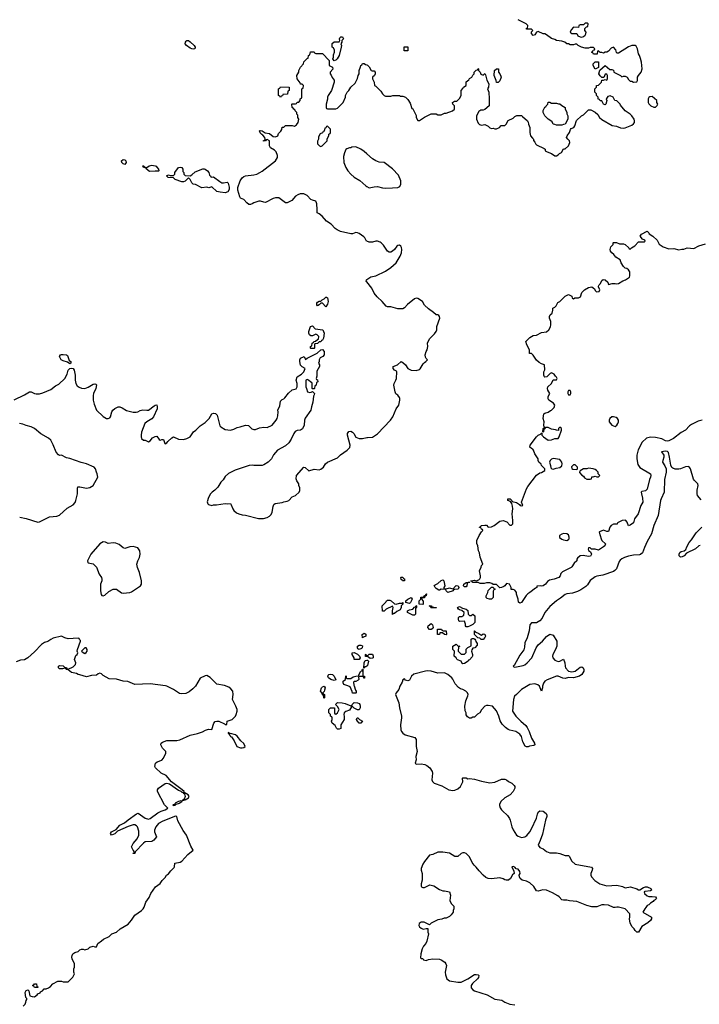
# Model space of a CAD drawing. Header units: inches. Extents: x 2348423 to 2474978, y 460702 to 613625.
# Tile 34 of 113: x 2395852 to 2403975, y 517687 to 529458. Entities that reach past the tile are written whole.
import ezdxf

# ---------------------------------------------------------------- set-up
doc = ezdxf.new("R2010")
doc.units = ezdxf.units.IN
doc.header["$MEASUREMENT"] = 0
for name, color, linetype in [('C3591', 7, 'Continuous'), ('C3592', 7, 'Continuous'), ('C4501', 7, 'Continuous'), ('C4502', 7, 'Continuous')]:
    doc.layers.add(name, color=color, linetype=linetype)

msp = doc.modelspace()

# ---------------------------------------------------------------- linework, layer by layer
at = {"layer": 'C3591', "color": 5, "elevation": 80}
msp.add_lwpolyline([(2395895, 517665), (2395918, 517690), (2395927, 517713), (2395928, 517732), (2395936, 517744), (2395938, 517758), (2395926, 517770), (2395918, 517830), (2395930, 517852), (2395950, 517862), (2395962, 517850), (2395974, 517790), (2396000, 517780), (2396030, 517778), (2396060, 517800), (2396070, 517812), (2396095, 517825), (2396102, 517838), (2396126, 517850), (2396146, 517870), (2396170, 517872), (2396196, 517884), (2396220, 517900), (2396249, 517931), (2396310, 517962), (2396350, 517962), (2396370, 517954), (2396430, 517954), (2396488, 518012), (2396508, 518050), (2396498, 518070), (2396498, 518110), (2396509, 518131), (2396509, 518170), (2396479, 518230), (2396475, 518250), (2396478, 518270), (2396488, 518290), (2396510, 518305), (2396550, 518318), (2396570, 518338), (2396590, 518345), (2396610, 518345), (2396630, 518338), (2396670, 518351), (2396690, 518371), (2396730, 518382), (2396750, 518374), (2396770, 518374), (2396786, 518414), (2396830, 518444), (2396854, 518466), (2396922, 518498), (2396954, 518530), (2397010, 518551), (2397052, 518588), (2397150, 518646), (2397190, 518691), (2397230, 518751), (2397310, 518807), (2397329, 518830), (2397341, 518850), (2397359, 518910), (2397398, 518962), (2397418, 519010), (2397475, 519090), (2397530, 519132), (2397554, 519166), (2397590, 519202), (2397608, 519230), (2397630, 519245), (2397659, 519281), (2397699, 519321), (2397704, 519330), (2397705, 519375), (2397770, 519388), (2397790, 519399), (2397863, 519477), (2397926, 519530), (2397897, 519577), (2397844, 519710), (2397806, 519766), (2397742, 519882), (2397731, 519931), (2397715, 519935), (2397562, 519878), (2397512, 519850), (2397478, 519810), (2397463, 519770), (2397463, 519750), (2397486, 519690), (2397456, 519650), (2397430, 519633), (2397350, 519629), (2397330, 519615), (2397234, 519510), (2397230, 519488), (2397208, 519488), (2397210, 519494), (2397222, 519498), (2397226, 519510), (2397208, 519528), (2397189, 519570), (2397208, 519610), (2397255, 519665), (2397276, 519710), (2397278, 519758), (2397259, 519810), (2397250, 519822), (2397230, 519833), (2397210, 519833), (2397148, 519812), (2397023, 519757), (2396990, 519724), (2396950, 519709), (2396938, 519730), (2396948, 519750), (2397004, 519776), (2397049, 519830), (2397105, 519855), (2397148, 519892), (2397250, 519966), (2397270, 519971), (2397350, 519913), (2397390, 519902), (2397410, 519910), (2397504, 519976), (2397544, 519996), (2397557, 520000)], dxfattribs=at)
msp.add_lwpolyline([(2396030, 517886), (2396022, 517902), (2396006, 517910), (2396022, 517918), (2396029, 517931), (2396050, 517932), (2396054, 517930), (2396058, 517898), (2396070, 517894), (2396074, 517890), (2396070, 517886)], close=True, dxfattribs=at)
at = {"layer": 'C3592', "color": 5}
for points, elevation in [([(2399610, 528968), (2399595, 528990), (2399602, 529010), (2399603, 529037), (2399614, 529070), (2399615, 529095), (2399602, 529122), (2399586, 529130), (2399588, 529172), (2399610, 529194), (2399670, 529194), (2399678, 529210), (2399675, 529230), (2399680, 529240), (2399690, 529254), (2399710, 529254), (2399722, 529230), (2399702, 529210), (2399702, 529190), (2399692, 529170), (2399698, 529150), (2399696, 529130), (2399671, 529030), (2399645, 528990), (2399630, 528975)], 80), ([(2397930, 529106), (2397910, 529108), (2397890, 529118), (2397845, 529150), (2397830, 529170), (2397832, 529190), (2397840, 529200), (2397850, 529208), (2397870, 529208), (2397890, 529195), (2397936, 529150), (2397950, 529130), (2397945, 529110)], 80), ([(2398970, 528526), (2398962, 528542), (2398946, 528550), (2398947, 528633), (2398962, 528638), (2398970, 528654), (2399073, 528653), (2399074, 528610), (2399058, 528602), (2399053, 528567), (2398998, 528562), (2398993, 528547), (2398978, 528542)], 80), ([(2399530, 528186), (2399518, 528182), (2399513, 528167), (2399498, 528162), (2399493, 528127), (2399478, 528122), (2399470, 528106), (2399445, 528095), (2399424, 528056), (2399422, 528030), (2399413, 528007), (2399413, 527973), (2399434, 527950), (2399450, 527942), (2399466, 527950), (2399526, 528010), (2399528, 528032), (2399546, 528070), (2399546, 528090), (2399562, 528098), (2399566, 528110), (2399566, 528150)], 80), ([(2397110, 527728), (2397090, 527735), (2397075, 527750), (2397069, 527770), (2397090, 527785), (2397110, 527781), (2397121, 527770), (2397125, 527750)], 80), ([(2397510, 527646), (2397470, 527649), (2397405, 527645), (2397366, 527670), (2397362, 527682), (2397348, 527688), (2397330, 527689), (2397326, 527710), (2397334, 527710), (2397338, 527698), (2397370, 527692), (2397398, 527710), (2397430, 527719), (2397471, 527711), (2397485, 527705), (2397490, 527694), (2397513, 527673), (2397514, 527650)], 80), ([(2397890, 527592), (2397910, 527602), (2397950, 527641), (2398043, 527677), (2398057, 527677), (2398070, 527672), (2398098, 527650), (2398111, 527630), (2398121, 527601), (2398134, 527590), (2398138, 527578), (2398150, 527574), (2398170, 527578), (2398243, 527523), (2398270, 527508), (2398290, 527506), (2398330, 527514), (2398345, 527505), (2398356, 527456), (2398354, 527426), (2398339, 527401), (2398310, 527389), (2398250, 527396), (2398210, 527406), (2398150, 527458), (2398111, 527449), (2398090, 527455), (2398030, 527449), (2397952, 527488), (2397926, 527490), (2397910, 527506), (2397888, 527548), (2397870, 527566), (2397830, 527529), (2397810, 527519), (2397790, 527519), (2397710, 527549), (2397690, 527568), (2397626, 527570), (2397608, 527590), (2397630, 527602), (2397650, 527594), (2397690, 527594), (2397706, 527610), (2397706, 527630), (2397749, 527690), (2397770, 527696), (2397792, 527690), (2397802, 527670), (2397804, 527644), (2397814, 527630), (2397814, 527610), (2397830, 527594)], 80), ([(2399510, 526026), (2399470, 526068), (2399450, 526068), (2399430, 526048), (2399410, 526038), (2399402, 526050), (2399402, 526070), (2399410, 526082), (2399430, 526092), (2399450, 526094), (2399466, 526110), (2399490, 526122), (2399510, 526142), (2399520, 526140), (2399530, 526134), (2399539, 526090), (2399530, 526058)], 80), ([(2399330, 525526), (2399326, 525530), (2399326, 525550), (2399342, 525558), (2399346, 525590), (2399362, 525598), (2399366, 525610), (2399387, 525613), (2399410, 525634), (2399422, 525638), (2399426, 525670), (2399406, 525690), (2399390, 525698), (2399350, 525678), (2399330, 525678), (2399318, 525690), (2399309, 525709), (2399309, 525731), (2399329, 525790), (2399350, 525798), (2399384, 525764), (2399474, 525750), (2399491, 525711), (2399482, 525650), (2399472, 525628), (2399458, 525622), (2399450, 525606), (2399430, 525606), (2399412, 525588), (2399378, 525582), (2399374, 525570), (2399374, 525530), (2399370, 525526)], 80), ([(2396450, 525342), (2396424, 525364), (2396370, 525379), (2396349, 525390), (2396329, 525430), (2396338, 525450), (2396350, 525456), (2396370, 525456), (2396411, 525451), (2396424, 525444), (2396445, 525385), (2396462, 525370), (2396462, 525350)], 80), ([(2396850, 523214), (2396810, 523190), (2396702, 523070), (2396661, 522990), (2396665, 522970), (2396670, 522965), (2396732, 522952), (2396771, 522911), (2396803, 522830), (2396831, 522790), (2396834, 522770), (2396835, 522750), (2396819, 522710), (2396817, 522690), (2396817, 522630), (2396825, 522585), (2396833, 522573), (2396850, 522572), (2396870, 522578), (2396919, 522621), (2396970, 522648), (2396990, 522650), (2397010, 522648), (2397070, 522607), (2397090, 522601), (2397170, 522610), (2397190, 522619), (2397295, 522690), (2397307, 522710), (2397309, 522750), (2397285, 522850), (2397260, 522910), (2397253, 522950), (2397264, 522990), (2397285, 523030), (2397292, 523070), (2397289, 523110), (2397266, 523146), (2397210, 523161), (2397170, 523158), (2397110, 523138), (2397090, 523145), (2397043, 523183), (2397000, 523200), (2396970, 523203), (2396910, 523197), (2396878, 523210)], 80), ([(2399950, 522068), (2399946, 522110), (2399970, 522122), (2399990, 522112), (2399991, 522089), (2399962, 522078)], 60), ([(2396630, 521948), (2396592, 521910), (2396600, 521900), (2396630, 521882), (2396648, 521892), (2396658, 521910), (2396658, 521930), (2396647, 521947)], 80), ([(2399910, 521928), (2399895, 521935), (2399889, 521950), (2399888, 521970), (2399910, 521981), (2399930, 521981), (2399950, 521972), (2399945, 521950), (2399938, 521942)], 60), ([(2399849, 521809), (2399848, 521830), (2399826, 521870), (2399826, 521890), (2399850, 521892), (2399890, 521872), (2399914, 521850), (2399922, 521830), (2399910, 521809)], 60), ([(2399967, 521587), (2399962, 521602), (2399947, 521607), (2399913, 521607), (2399902, 521598), (2399905, 521570), (2399899, 521561), (2399868, 521548), (2399852, 521548), (2399842, 521538), (2399844, 521504), (2399850, 521494), (2399864, 521444), (2399874, 521430), (2399874, 521410), (2399870, 521406), (2399830, 521406), (2399827, 521427), (2399802, 521482), (2399776, 521496), (2399726, 521510), (2399718, 521530), (2399718, 521550), (2399746, 521570), (2399750, 521612), (2399754, 521610), (2399754, 521590), (2399762, 521582), (2399810, 521582), (2399838, 521602), (2399871, 521611), (2399906, 521614), (2399906, 521626), (2399929, 521670), (2399946, 521674), (2399946, 521686), (2399950, 521694), (2399954, 521694), (2399954, 521614), (2399974, 521610), (2399973, 521587)], 60), ([(2399610, 521558), (2399570, 521569), (2399542, 521590), (2399535, 521610), (2399538, 521622), (2399546, 521630), (2399566, 521634), (2399592, 521630), (2399611, 521610), (2399630, 521568)], 60), ([(2399490, 521346), (2399486, 521350), (2399482, 521382), (2399470, 521386), (2399467, 521407), (2399449, 521429), (2399458, 521470), (2399470, 521482), (2399490, 521491), (2399502, 521470), (2399497, 521443), (2399490, 521426), (2399474, 521410), (2399478, 521398), (2399494, 521390), (2399494, 521350)], 60), ([(2399890, 521208), (2399848, 521228), (2399830, 521246), (2399818, 521242), (2399795, 521205), (2399751, 521189), (2399732, 521170), (2399725, 521150), (2399732, 521128), (2399732, 521090), (2399692, 521030), (2399690, 520986), (2399670, 520978), (2399650, 520978), (2399638, 520990), (2399622, 521022), (2399588, 521050), (2399578, 521070), (2399586, 521090), (2399586, 521110), (2399582, 521122), (2399566, 521130), (2399566, 521150), (2399546, 521170), (2399547, 521213), (2399568, 521232), (2399613, 521233), (2399613, 521173), (2399618, 521158), (2399630, 521154), (2399650, 521172), (2399669, 521210), (2399650, 521246), (2399626, 521270), (2399650, 521294), (2399707, 521293), (2399744, 521284), (2399810, 521254), (2399822, 521258), (2399826, 521270), (2399850, 521294), (2399890, 521291), (2399910, 521282), (2399918, 521270), (2399922, 521250), (2399922, 521230), (2399910, 521208)], 60), ([(2399910, 521048), (2399888, 521070), (2399878, 521090), (2399886, 521110), (2399894, 521110), (2399912, 521092), (2399951, 521071), (2399930, 521048)], 60), ([(2398344, 520936), (2398342, 520930), (2398358, 520918), (2398356, 520910), (2398365, 520905), (2398371, 520890), (2398383, 520883), (2398417, 520837), (2398449, 520769), (2398490, 520753), (2398510, 520752), (2398530, 520757), (2398547, 520770), (2398530, 520805), (2398496, 520836), (2398451, 520891), (2398430, 520908), (2398370, 520924), (2398362, 520922), (2398358, 520930)], 80), ([(2397779, 520119), (2397750, 520113), (2397711, 520090), (2397714, 520086), (2397710, 520088), (2397703, 520077), (2397681, 520070), (2397685, 520065), (2397710, 520068), (2397721, 520079), (2397763, 520090), (2397765, 520095), (2397795, 520115)], 80)]:
    msp.add_lwpolyline(points, close=True, dxfattribs=dict(at, elevation=elevation))
for points, elevation in [([(2400000, 526810), (2399999, 526810), (2399979, 526850), (2399964, 526864), (2399910, 526901), (2399890, 526909), (2399870, 526913), (2399830, 526899), (2399810, 526899), (2399685, 526925), (2399646, 526946), (2399622, 526962), (2399575, 527015), (2399518, 527050), (2399469, 527109), (2399430, 527138), (2399408, 527148), (2399409, 527190), (2399403, 527257), (2399401, 527270), (2399390, 527289), (2399350, 527299), (2399330, 527309), (2399290, 527355), (2399250, 527375), (2399205, 527375), (2399177, 527363), (2399150, 527348), (2399105, 527295), (2399050, 527269), (2399030, 527269), (2398950, 527329), (2398910, 527329), (2398880, 527320), (2398790, 527274), (2398770, 527275), (2398730, 527289), (2398710, 527289), (2398650, 527269), (2398630, 527255), (2398610, 527249), (2398589, 527249), (2398567, 527267), (2398530, 527309), (2398490, 527326), (2398482, 527342), (2398460, 527420), (2398461, 527450), (2398488, 527532), (2398510, 527568), (2398530, 527585), (2398550, 527593), (2398650, 527602), (2398687, 527613), (2398722, 527630), (2398750, 527647), (2398909, 527770), (2398935, 527810), (2398935, 527835), (2398918, 527878), (2398898, 527898), (2398850, 527928), (2398838, 527950), (2398838, 528010), (2398810, 528026), (2398798, 528022), (2398792, 528008), (2398767, 528007), (2398767, 528013), (2398782, 528018), (2398786, 528030), (2398782, 528050), (2398759, 528079), (2398746, 528086), (2398726, 528106), (2398718, 528130), (2398726, 528134), (2398750, 528130), (2398787, 528107), (2398839, 528099), (2398883, 528063), (2398910, 528056), (2398938, 528070), (2398944, 528096), (2398975, 528125), (2398986, 528146), (2398990, 528174), (2399010, 528174), (2399030, 528194), (2399110, 528192), (2399135, 528185), (2399160, 528200), (2399182, 528230), (2399188, 528270), (2399178, 528290), (2399176, 528316), (2399166, 528330), (2399166, 528350), (2399146, 528370), (2399142, 528382), (2399127, 528387), (2399122, 528402), (2399107, 528407), (2399106, 528450), (2399110, 528454), (2399150, 528454), (2399162, 528458), (2399170, 528474), (2399190, 528474), (2399206, 528490), (2399206, 528510), (2399222, 528518), (2399226, 528530), (2399226, 528630), (2399242, 528638), (2399246, 528670), (2399230, 528686), (2399210, 528686), (2399203, 528703), (2399168, 528750), (2399166, 528790), (2399188, 528830), (2399188, 528850), (2399208, 528890), (2399246, 528930), (2399250, 528954), (2399287, 528993), (2399302, 528998), (2399306, 529030), (2399322, 529038), (2399327, 529073), (2399370, 529074), (2399378, 529058), (2399390, 529054), (2399470, 529054), (2399552, 528972), (2399552, 528912), (2399592, 528890), (2399594, 528866), (2399562, 528830), (2399562, 528810), (2399576, 528796), (2399586, 528766), (2399610, 528734), (2399611, 528710), (2399578, 528610), (2399538, 528550), (2399531, 528530), (2399531, 528509), (2399514, 528450), (2399514, 528410), (2399518, 528398), (2399530, 528394), (2399630, 528392), (2399650, 528402), (2399718, 528470), (2399748, 528530), (2399748, 528550), (2399768, 528590), (2399788, 528610), (2399809, 528651), (2399860, 528700), (2399890, 528754), (2399898, 528790), (2399908, 528810), (2399908, 528850), (2399927, 528893), (2399928, 528912), (2399942, 528918), (2399950, 528934), (2399970, 528934), (2399984, 528924), (2400000, 528918)], 80), ([(2400000, 527856), (2399970, 527882), (2399929, 527909), (2399870, 527938), (2399824, 527936), (2399812, 527928), (2399793, 527927), (2399764, 527916), (2399750, 527906), (2399733, 527867), (2399724, 527824), (2399726, 527750), (2399751, 527690), (2399775, 527650), (2399811, 527610), (2399850, 527577), (2399917, 527537), (2399991, 527470), (2400000, 527465)], 80), ([(2400000, 526323), (2399994, 526330), (2399999, 526350), (2400000, 526351)], 80), ([(2395786, 524914), (2395910, 524974), (2395968, 525010), (2395990, 525011), (2396030, 524991), (2396050, 524987), (2396090, 524987), (2396130, 524999), (2396223, 525037), (2396280, 525080), (2396319, 525101), (2396390, 525170), (2396418, 525222), (2396433, 525270), (2396450, 525287), (2396470, 525292), (2396490, 525287), (2396504, 525270), (2396517, 525210), (2396516, 525150), (2396524, 525110), (2396541, 525081), (2396563, 525063), (2396590, 525051), (2396630, 525048), (2396670, 525063), (2396730, 525099), (2396750, 525105), (2396762, 525102), (2396770, 525094), (2396761, 525050), (2396735, 524990), (2396730, 524966), (2396730, 524910), (2396743, 524863), (2396771, 524790), (2396850, 524716), (2396890, 524691), (2396910, 524691), (2396930, 524698), (2396939, 524710), (2396952, 524770), (2396967, 524790), (2396990, 524811), (2397030, 524830), (2397050, 524830), (2397079, 524819), (2397130, 524787), (2397207, 524767), (2397246, 524766), (2397266, 524770), (2397293, 524787), (2397326, 524794), (2397370, 524788), (2397390, 524791), (2397460, 524840), (2397470, 524851), (2397490, 524854), (2397496, 524830), (2397495, 524805), (2397451, 524710), (2397432, 524688), (2397371, 524650), (2397347, 524630), (2397310, 524526), (2397303, 524490), (2397303, 524470), (2397310, 524452), (2397330, 524432), (2397350, 524432), (2397390, 524412), (2397410, 524425), (2397440, 524460), (2397470, 524476), (2397490, 524478), (2397519, 524439), (2397530, 524431), (2397550, 524439), (2397570, 524438), (2397585, 524390), (2397590, 524387), (2397610, 524401), (2397623, 524417), (2397670, 524459), (2397690, 524471), (2397750, 524443), (2397810, 524441), (2397848, 524450), (2397888, 524470), (2397929, 524531), (2397959, 524550), (2398010, 524601), (2398070, 524641), (2398117, 524690), (2398150, 524745), (2398170, 524755), (2398192, 524750), (2398211, 524730), (2398244, 524604), (2398258, 524590), (2398310, 524559), (2398370, 524551), (2398410, 524561), (2398450, 524583), (2398489, 524591), (2398550, 524611), (2398586, 524606), (2398628, 524568), (2398650, 524558), (2398670, 524558), (2398720, 524580), (2398770, 524585), (2398810, 524582), (2398870, 524611), (2398919, 524670), (2398929, 524690), (2398936, 524724), (2398940, 524770), (2398936, 524790), (2398960, 524840), (2398970, 524896), (2398990, 524916), (2399010, 524925), (2399023, 524937), (2399067, 524993), (2399109, 525031), (2399155, 525045), (2399168, 525070), (2399169, 525110), (2399158, 525150), (2399169, 525190), (2399220, 525220), (2399248, 525250), (2399266, 525290), (2399230, 525306), (2399209, 525329), (2399199, 525370), (2399199, 525390), (2399209, 525410), (2399252, 525432), (2399270, 525394), (2399287, 525413), (2399406, 525470), (2399450, 525512), (2399470, 525514), (2399492, 525492), (2399492, 525450), (2399474, 525430), (2399445, 525415), (2399432, 525390), (2399432, 525370), (2399422, 525350), (2399434, 525330), (2399434, 525310), (2399405, 525255), (2399404, 525196), (2399394, 525170), (2399398, 525158), (2399413, 525153), (2399414, 525130), (2399398, 525122), (2399394, 525090), (2399378, 525082), (2399374, 525050), (2399370, 525046), (2399350, 525046), (2399346, 525050), (2399346, 525110), (2399342, 525122), (2399330, 525126), (2399306, 525150), (2399290, 525158), (2399274, 525150), (2399272, 525070), (2399282, 525050), (2399292, 525010), (2399319, 525001), (2399336, 525004), (2399350, 525014), (2399374, 524990), (2399372, 524972), (2399363, 524957), (2399355, 524885), (2399338, 524830), (2399331, 524790), (2399265, 524695), (2399257, 524670), (2399251, 524609), (2399233, 524567), (2399210, 524549), (2399170, 524546), (2399146, 524534), (2399128, 524512), (2399098, 524442), (2399070, 524399), (2399030, 524365), (2398932, 524310), (2398886, 524254), (2398862, 524210), (2398822, 524170), (2398770, 524135), (2398750, 524129), (2398650, 524129), (2398630, 524134), (2398594, 524130), (2398428, 524072), (2398348, 524032), (2398310, 523995), (2398283, 523957), (2398258, 523930), (2398222, 523870), (2398186, 523834), (2398152, 523810), (2398131, 523789), (2398110, 523746), (2398093, 523693), (2398102, 523670), (2398110, 523662), (2398150, 523652), (2398170, 523658), (2398203, 523657), (2398310, 523676), (2398330, 523671), (2398370, 523674), (2398380, 523660), (2398398, 523610), (2398411, 523590), (2398444, 523564), (2398472, 523550), (2398510, 523539), (2398550, 523536), (2398705, 523495), (2398765, 523495), (2398810, 523506), (2398839, 523521), (2398857, 523543), (2398869, 523570), (2398880, 523640), (2398890, 523662), (2398905, 523675), (2398990, 523686), (2399010, 523696), (2399050, 523701), (2399070, 523711), (2399107, 523753), (2399150, 523771), (2399192, 523808), (2399199, 523830), (2399200, 523860), (2399189, 523890), (2399188, 523910), (2399166, 523946), (2399157, 523970), (2399159, 524010), (2399249, 524110), (2399265, 524105), (2399310, 524066), (2399370, 524083), (2399430, 524076), (2399450, 524084), (2399485, 524110), (2399509, 524150), (2399530, 524167), (2399650, 524222), (2399686, 524254), (2399766, 524310), (2399797, 524343), (2399804, 524370), (2399772, 524490), (2399772, 524510), (2399787, 524533), (2399810, 524537), (2399830, 524527), (2399847, 524510), (2399870, 524468), (2399910, 524453), (2399950, 524451), (2400000, 524462)], 80), ([(2395852, 523512), (2395930, 523495), (2396070, 523452), (2396090, 523454), (2396210, 523515), (2396296, 523524), (2396330, 523533), (2396421, 523619), (2396490, 523660), (2396514, 523686), (2396525, 523710), (2396543, 523790), (2396543, 523857), (2396548, 523872), (2396570, 523875), (2396650, 523859), (2396690, 523865), (2396729, 523891), (2396785, 523990), (2396779, 524030), (2396769, 524049), (2396759, 524090), (2396744, 524110), (2396651, 524149), (2396585, 524165), (2396450, 524212), (2396410, 524219), (2396350, 524252), (2396330, 524249), (2396316, 524256), (2396290, 524289), (2396254, 524374), (2396224, 524430), (2396195, 524455), (2396106, 524506), (2396030, 524569), (2395990, 524590), (2395930, 524606), (2395890, 524624), (2395850, 524630)], 80), ([(2397557, 520000), (2397592, 520010), (2397621, 520030), (2397583, 520070), (2397500, 520230), (2397499, 520250), (2397510, 520270), (2397590, 520325), (2397610, 520329), (2397643, 520323), (2397750, 520249), (2397777, 520237), (2397790, 520224), (2397802, 520222), (2397810, 520212), (2397818, 520218), (2397812, 520210), (2397824, 520204), (2397829, 520170), (2397820, 520140), (2397798, 520130), (2397803, 520123), (2397828, 520130), (2397822, 520138), (2397830, 520131), (2397870, 520156), (2397876, 520170), (2397866, 520190), (2397820, 520220), (2397817, 520230), (2397796, 520250), (2397668, 520348), (2397601, 520421), (2397544, 520450), (2397475, 520515), (2397468, 520530), (2397475, 520570), (2397494, 520586), (2397550, 520605), (2397570, 520631), (2397597, 520690), (2397597, 520710), (2397561, 520750), (2397539, 520790), (2397542, 520810), (2397558, 520822), (2397610, 520842), (2397730, 520842), (2397768, 520848), (2397890, 520903), (2397977, 520923), (2398037, 520943), (2398074, 520966), (2398110, 520975), (2398149, 520971), (2398173, 521047), (2398190, 521067), (2398207, 521073), (2398233, 521073), (2398302, 521042), (2398310, 521031), (2398327, 521033), (2398330, 521072), (2398390, 521091), (2398430, 521131), (2398441, 521150), (2398453, 521190), (2398452, 521212), (2398437, 521250), (2398396, 521330), (2398404, 521390), (2398399, 521430), (2398377, 521457), (2398350, 521479), (2398299, 521499), (2398210, 521513), (2398130, 521595), (2398090, 521619), (2398070, 521614), (2398010, 521584), (2397955, 521490), (2397923, 521457), (2397879, 521421), (2397838, 521402), (2397790, 521398), (2397764, 521404), (2397690, 521450), (2397610, 521489), (2397593, 521493), (2397410, 521519), (2397229, 521509), (2397145, 521545), (2397090, 521552), (2397010, 521574), (2396920, 521580), (2396850, 521618), (2396830, 521638), (2396810, 521646), (2396790, 521638), (2396770, 521622), (2396710, 521619), (2396650, 521601), (2396573, 521627), (2396550, 521628), (2396530, 521642), (2396470, 521655), (2396430, 521686), (2396406, 521690), (2396402, 521702), (2396390, 521706), (2396364, 521696), (2396330, 521698), (2396318, 521710), (2396318, 521730), (2396330, 521738), (2396370, 521732), (2396393, 521713), (2396412, 521712), (2396418, 521698), (2396430, 521694), (2396490, 521722), (2396518, 521750), (2396522, 521770), (2396509, 521810), (2396525, 521855), (2396538, 521870), (2396546, 521890), (2396538, 521910), (2396542, 521930), (2396578, 522030), (2396578, 522038), (2396566, 522050), (2396562, 522062), (2396550, 522066), (2396430, 522055), (2396390, 522069), (2396350, 522089), (2396254, 522066), (2396225, 522050), (2396190, 522024), (2396150, 522013), (2396111, 521990), (2396030, 521901), (2395950, 521829), (2395910, 521805), (2395860, 521800), (2395810, 521782)], 80), ([(2400000, 521847), (2399987, 521847), (2399986, 521870), (2399990, 521872), (2399998, 521858), (2400000, 521857)], 60), ([(2400000, 521730), (2399990, 521722), (2399978, 521722), (2399970, 521706), (2399966, 521706), (2399969, 521771), (2399982, 521798), (2400000, 521801)], 60)]:
    msp.add_lwpolyline(points, dxfattribs=dict(at, elevation=elevation))
at = {"layer": 'C4501', "color": 5, "elevation": 80}
msp.add_lwpolyline([(2401622, 520000), (2401683, 519943), (2401706, 519910), (2401716, 519890), (2401735, 519810), (2401751, 519771), (2401791, 519710), (2401810, 519696), (2401850, 519683), (2401890, 519690), (2401914, 519706), (2401950, 519747), (2401970, 519783), (2402030, 519911), (2402040, 519960), (2402050, 519983), (2402070, 519998), (2402110, 519997), (2402145, 519970), (2402153, 519950), (2402152, 519932), (2402137, 519890), (2402099, 519721), (2402074, 519646), (2402048, 519590), (2402070, 519563), (2402110, 519547), (2402150, 519515), (2402190, 519497), (2402270, 519499), (2402310, 519491), (2402370, 519466), (2402410, 519467), (2402419, 519459), (2402450, 519398), (2402490, 519361), (2402686, 519326), (2402698, 519310), (2402696, 519290), (2402679, 519250), (2402679, 519230), (2402686, 519210), (2402726, 519166), (2402786, 519126), (2402870, 519104), (2402990, 519110), (2403056, 519096), (2403090, 519081), (2403153, 519093), (2403229, 519069), (2403250, 519055), (2403266, 519054), (2403310, 519084), (2403330, 519090), (2403351, 519090), (2403396, 519070), (2403404, 519050), (2403390, 519043), (2403324, 519036), (2403315, 519030), (2403318, 519010), (2403350, 518983), (2403370, 518974), (2403410, 518976), (2403450, 518971), (2403462, 518950), (2403446, 518934), (2403432, 518928), (2403424, 518916), (2403390, 518898), (2403370, 518878), (2403352, 518868), (2403337, 518843), (2403322, 518830), (2403302, 518790), (2403402, 518730), (2403402, 518710), (2403392, 518690), (2403360, 518660), (2403290, 518618), (2403250, 518548), (2403230, 518549), (2403210, 518568), (2403198, 518590), (2403173, 518613), (2403150, 518658), (2403141, 518710), (2403145, 518730), (2403144, 518770), (2403088, 518830), (2403010, 518850), (2402990, 518850), (2402970, 518843), (2402950, 518845), (2402890, 518871), (2402837, 518877), (2402810, 518875), (2402750, 518854), (2402690, 518851), (2402629, 518869), (2402510, 518918), (2402425, 518925), (2402390, 518933), (2402352, 518932), (2402330, 518937), (2402302, 518970), (2402284, 518984), (2402220, 519020), (2402150, 519051), (2402106, 519054), (2402050, 519038), (2402030, 519044), (2401996, 519096), (2401950, 519138), (2401910, 519160), (2401859, 519170), (2401834, 519190), (2401825, 519210), (2401823, 519230), (2401832, 519250), (2401830, 519275), (2401810, 519302), (2401788, 519308), (2401770, 519328), (2401750, 519334), (2401734, 519330), (2401760, 519280), (2401762, 519250), (2401744, 519236), (2401719, 519190), (2401696, 519170), (2401668, 519170), (2401650, 519175), (2401630, 519189), (2401590, 519200), (2401490, 519187), (2401450, 519190), (2401423, 519203), (2401391, 519231), (2401342, 519282), (2401310, 519325), (2401283, 519350), (2401262, 519382), (2401229, 519450), (2401190, 519489), (2401170, 519496), (2401150, 519496), (2401130, 519489), (2401090, 519456), (2401053, 519453), (2400990, 519495), (2400910, 519506), (2400850, 519505), (2400790, 519477), (2400750, 519469), (2400690, 519395), (2400670, 519361), (2400649, 519310), (2400649, 519289), (2400663, 519250), (2400664, 519230), (2400662, 519170), (2400650, 519128), (2400650, 519098), (2400655, 519090), (2400670, 519082), (2400690, 519083), (2400755, 519115), (2400802, 519102), (2400870, 519058), (2400910, 519045), (2400930, 519045), (2400990, 519032), (2401002, 518990), (2400994, 518930), (2401010, 518894), (2401040, 518860), (2401042, 518830), (2401033, 518807), (2401032, 518790), (2401010, 518758), (2400990, 518738), (2400950, 518718), (2400925, 518715), (2400897, 518703), (2400850, 518698), (2400770, 518658), (2400750, 518638), (2400686, 518670), (2400650, 518669), (2400625, 518655), (2400622, 518630), (2400630, 518615), (2400650, 518597), (2400674, 518586), (2400710, 518594), (2400732, 518592), (2400732, 518550), (2400738, 518530), (2400719, 518441), (2400705, 518415), (2400677, 518383), (2400662, 518350), (2400645, 518290), (2400644, 518244), (2400650, 518234), (2400670, 518234), (2400678, 518218), (2400693, 518213), (2400710, 518212), (2400738, 518222), (2400789, 518231), (2400870, 518225), (2400890, 518219), (2400932, 518192), (2400947, 518170), (2400954, 518150), (2400936, 518070), (2400941, 518041), (2400959, 517990), (2400989, 517969), (2401090, 517950), (2401130, 517952), (2401207, 517990), (2401290, 518042), (2401310, 518045), (2401330, 518040), (2401338, 518030), (2401334, 518006), (2401324, 517990), (2401264, 517936), (2401248, 517910), (2401250, 517884), (2401270, 517859), (2401287, 517847), (2401440, 517800), (2401530, 517750), (2401615, 517735), (2401650, 517712), (2401710, 517687), (2401770, 517682)], dxfattribs=at)
at = {"layer": 'C4502', "color": 5}
for points, elevation in [([(2400000, 528918), (2400010, 528914), (2400030, 528894), (2400052, 528852), (2400065, 528845), (2400090, 528845), (2400101, 528830), (2400101, 528810), (2400091, 528789), (2400071, 528770), (2400071, 528750), (2400087, 528710), (2400092, 528672), (2400110, 528662), (2400170, 528602), (2400190, 528572), (2400210, 528552), (2400225, 528545), (2400290, 528545), (2400312, 528552), (2400390, 528551), (2400405, 528545), (2400430, 528545), (2400462, 528530), (2400490, 528502), (2400520, 528460), (2400538, 528398), (2400550, 528394), (2400590, 528314), (2400592, 528290), (2400610, 528254), (2400630, 528254), (2400689, 528291), (2400770, 528331), (2400830, 528332), (2400850, 528322), (2400890, 528322), (2400930, 528342), (2400950, 528342), (2401026, 528370), (2401048, 528390), (2401048, 528430), (2401028, 528450), (2401026, 528470), (2401050, 528482), (2401076, 528484), (2401110, 528514), (2401127, 528553), (2401127, 528613), (2401150, 528634), (2401158, 528650), (2401188, 528670), (2401190, 528714), (2401220, 528740), (2401230, 528754), (2401258, 528770), (2401270, 528794), (2401286, 528810), (2401286, 528830), (2401307, 528853), (2401322, 528858), (2401330, 528874), (2401334, 528870), (2401334, 528850), (2401354, 528830), (2401365, 528805), (2401390, 528794), (2401410, 528814), (2401420, 528800), (2401435, 528735), (2401458, 528690), (2401456, 528650), (2401445, 528630), (2401458, 528590), (2401465, 528510), (2401462, 528430), (2401410, 528386), (2401390, 528378), (2401364, 528376), (2401340, 528360), (2401312, 528310), (2401312, 528270), (2401330, 528222), (2401346, 528206), (2401370, 528198), (2401410, 528205), (2401450, 528186), (2401470, 528165), (2401490, 528158), (2401510, 528162), (2401530, 528152), (2401550, 528152), (2401586, 528170), (2401608, 528192), (2401650, 528192), (2401668, 528210), (2401689, 528251), (2401750, 528282), (2401770, 528302), (2401793, 528313), (2401850, 528312), (2401860, 528300), (2401922, 528250), (2401931, 528231), (2401932, 528210), (2401951, 528171), (2401951, 528110), (2401958, 528070), (2401980, 528040), (2401992, 528030), (2401993, 528013), (2402010, 527994), (2402022, 527970), (2402030, 527962), (2402120, 527920), (2402132, 527910), (2402134, 527890), (2402157, 527877), (2402210, 527858), (2402250, 527832), (2402270, 527832), (2402290, 527842), (2402303, 527857), (2402328, 527872), (2402350, 527914), (2402370, 527914), (2402410, 527951), (2402429, 527990), (2402424, 528010), (2402402, 528030), (2402389, 528050), (2402395, 528070), (2402422, 528110), (2402435, 528145), (2402444, 528156), (2402475, 528170), (2402489, 528190), (2402509, 528251), (2402568, 528310), (2402590, 528322), (2402650, 528382), (2402680, 528380), (2402730, 528354), (2402764, 528324), (2402782, 528290), (2402810, 528265), (2402934, 528194), (2402984, 528184), (2403034, 528166), (2403070, 528163), (2403090, 528166), (2403170, 528196), (2403190, 528212), (2403199, 528230), (2403202, 528250), (2403195, 528270), (2403169, 528310), (2403150, 528329), (2403088, 528370), (2403035, 528435), (2403028, 528450), (2402990, 528486), (2402966, 528490), (2402946, 528530), (2402910, 528548), (2402882, 528538), (2402864, 528516), (2402862, 528510), (2402871, 528490), (2402858, 528450), (2402850, 528442), (2402828, 528448), (2402810, 528486), (2402790, 528486), (2402782, 528502), (2402767, 528507), (2402766, 528530), (2402746, 528550), (2402746, 528570), (2402726, 528590), (2402726, 528630), (2402746, 528650), (2402748, 528672), (2402770, 528674), (2402806, 528710), (2402810, 528734), (2402830, 528734), (2402850, 528742), (2402870, 528734), (2402878, 528750), (2402878, 528790), (2402870, 528806), (2402850, 528806), (2402833, 528767), (2402810, 528766), (2402790, 528786), (2402775, 528810), (2402787, 528853), (2402850, 528911), (2402904, 528864), (2402930, 528862), (2402950, 528854), (2402954, 528830), (2403034, 528790), (2403050, 528774), (2403070, 528782), (2403090, 528782), (2403111, 528771), (2403130, 528742), (2403150, 528725), (2403170, 528722), (2403190, 528712), (2403230, 528714), (2403238, 528730), (2403238, 528770), (2403248, 528790), (2403282, 528830), (2403294, 528870), (2403284, 528950), (2403274, 528994), (2403262, 529030), (2403249, 529050), (2403238, 529110), (2403220, 529140), (2403208, 529148), (2403170, 529149), (2403130, 529135), (2403010, 529058), (2402990, 529058), (2402985, 529065), (2402977, 529097), (2402950, 529129), (2402921, 529119), (2402890, 529082), (2402870, 529069), (2402850, 529068), (2402830, 529058), (2402810, 529066), (2402790, 529066), (2402770, 529086), (2402758, 529082), (2402753, 529047), (2402710, 529046), (2402702, 529062), (2402686, 529070), (2402702, 529078), (2402707, 529093), (2402722, 529098), (2402726, 529110), (2402710, 529126), (2402670, 529126), (2402650, 529118), (2402610, 529118), (2402566, 529130), (2402528, 529148), (2402510, 529166), (2402490, 529166), (2402470, 529158), (2402430, 529158), (2402410, 529168), (2402390, 529169), (2402369, 529189), (2402330, 529202), (2402269, 529209), (2402250, 529222), (2402210, 529234), (2402150, 529278), (2402130, 529288), (2402110, 529288), (2402050, 529318), (2402030, 529308), (2402010, 529278), (2401988, 529268), (2401969, 529291), (2401968, 529312), (2401986, 529330), (2401970, 529346), (2401910, 529346), (2401907, 529353), (2401922, 529358), (2401926, 529390), (2401906, 529410), (2401810, 529458)], 80), ([(2400000, 527465), (2400030, 527448), (2400090, 527460), (2400130, 527462), (2400190, 527447), (2400230, 527444), (2400310, 527447), (2400370, 527452), (2400395, 527465), (2400408, 527490), (2400408, 527530), (2400378, 527598), (2400310, 527675), (2400210, 527749), (2400150, 527754), (2400110, 527769), (2400070, 527795), (2400000, 527856)], 80), ([(2404010, 524669), (2403963, 524657), (2403883, 524617), (2403859, 524601), (2403810, 524550), (2403758, 524522), (2403666, 524450), (2403610, 524423), (2403590, 524420), (2403570, 524423), (2403526, 524446), (2403450, 524465), (2403390, 524466), (2403345, 524455), (2403294, 524406), (2403244, 524316), (2403228, 524252), (2403228, 524210), (2403242, 524142), (2403265, 524105), (2403390, 524030), (2403396, 524010), (2403392, 523990), (2403379, 523961), (2403350, 523844), (2403330, 523824), (2403290, 523818), (2403282, 523810), (2403283, 523790), (2403297, 523737), (2403299, 523690), (2403276, 523650), (2403245, 523550), (2403201, 523490), (2403190, 523444), (2403150, 523415), (2403130, 523408), (2403112, 523452), (2403095, 523470), (2403090, 523473), (2403054, 523470), (2402998, 523442), (2402992, 523428), (2402950, 523428), (2402922, 523410), (2402907, 523393), (2402890, 523338), (2402870, 523338), (2402830, 523354), (2402783, 523337), (2402778, 523330), (2402801, 523250), (2402811, 523230), (2402854, 523190), (2402845, 523170), (2402830, 523155), (2402770, 523118), (2402730, 523129), (2402688, 523128), (2402670, 523146), (2402650, 523146), (2402645, 523130), (2402650, 523114), (2402676, 523096), (2402685, 523070), (2402674, 523046), (2402650, 523039), (2402586, 523054), (2402551, 523049), (2402520, 523020), (2402511, 523009), (2402511, 522990), (2402478, 522962), (2402450, 522918), (2402442, 522910), (2402341, 522859), (2402321, 522839), (2402311, 522810), (2402295, 522790), (2402242, 522770), (2402183, 522757), (2402159, 522741), (2402136, 522710), (2402110, 522689), (2402090, 522685), (2402071, 522689), (2402034, 522686), (2402032, 522670), (2402017, 522663), (2401951, 522610), (2401924, 522596), (2401905, 522575), (2401850, 522489), (2401830, 522481), (2401814, 522494), (2401809, 522530), (2401789, 522590), (2401789, 522610), (2401783, 522623), (2401770, 522638), (2401750, 522646), (2401727, 522647), (2401728, 522670), (2401706, 522710), (2401670, 522718), (2401651, 522689), (2401640, 522680), (2401610, 522668), (2401590, 522666), (2401550, 522706), (2401510, 522706), (2401496, 522716), (2401470, 522726), (2401430, 522726), (2401404, 522716), (2401356, 522716), (2401330, 522728), (2401270, 522728), (2401262, 522742), (2401246, 522746), (2401246, 522750), (2401290, 522756), (2401310, 522751), (2401338, 522762), (2401350, 522772), (2401359, 522790), (2401361, 522810), (2401354, 522830), (2401349, 522871), (2401369, 522911), (2401370, 522934), (2401386, 522950), (2401354, 523034), (2401346, 523086), (2401334, 523110), (2401327, 523167), (2401316, 523196), (2401318, 523230), (2401342, 523290), (2401370, 523334), (2401386, 523350), (2401382, 523362), (2401370, 523366), (2401362, 523382), (2401347, 523387), (2401347, 523393), (2401362, 523398), (2401368, 523412), (2401410, 523414), (2401430, 523414), (2401452, 523392), (2401490, 523395), (2401522, 523410), (2401590, 523461), (2401630, 523471), (2401674, 523454), (2401710, 523414), (2401730, 523414), (2401746, 523430), (2401748, 523472), (2401739, 523550), (2401745, 523610), (2401744, 523644), (2401736, 523676), (2401718, 523698), (2401688, 523710), (2401688, 523730), (2401714, 523730), (2401734, 523710), (2401738, 523698), (2401790, 523685), (2401824, 523664), (2401834, 523650), (2401850, 523645), (2401866, 523650), (2401848, 523690), (2401909, 523850), (2401924, 523876), (2402030, 524011), (2402070, 524041), (2402090, 524046), (2402128, 524070), (2402128, 524090), (2402089, 524129), (2402084, 524144), (2402058, 524170), (2402049, 524190), (2402049, 524210), (2402010, 524268), (2401995, 524310), (2401984, 524324), (2401968, 524330), (2401950, 524348), (2401955, 524370), (2402029, 524471), (2402050, 524492), (2402078, 524502), (2402090, 524514), (2402094, 524514), (2402094, 524490), (2402112, 524472), (2402170, 524431), (2402210, 524436), (2402250, 524451), (2402290, 524452), (2402302, 524470), (2402326, 524550), (2402326, 524570), (2402310, 524586), (2402294, 524570), (2402292, 524548), (2402270, 524549), (2402255, 524555), (2402210, 524562), (2402170, 524584), (2402138, 524582), (2402130, 524566), (2402118, 524562), (2402112, 524530), (2402106, 524526), (2402108, 524570), (2402122, 524578), (2402126, 524590), (2402118, 524598), (2402115, 524610), (2402122, 524650), (2402109, 524690), (2402115, 524745), (2402130, 524756), (2402170, 524765), (2402195, 524785), (2402210, 524791), (2402239, 524821), (2402249, 524850), (2402233, 524873), (2402178, 524910), (2402170, 524926), (2402170, 524954), (2402189, 524990), (2402164, 525030), (2402159, 525050), (2402164, 525070), (2402208, 525110), (2402227, 525153), (2402270, 525154), (2402278, 525170), (2402270, 525186), (2402256, 525196), (2402240, 525220), (2402210, 525238), (2402194, 525230), (2402152, 525188), (2402130, 525186), (2402126, 525190), (2402118, 525210), (2402118, 525250), (2402127, 525273), (2402126, 525330), (2402090, 525342), (2402060, 525360), (2402029, 525389), (2401988, 525448), (2401970, 525466), (2401947, 525467), (2401946, 525510), (2401914, 525570), (2401902, 525610), (2401950, 525658), (2401990, 525682), (2402030, 525687), (2402090, 525718), (2402150, 525726), (2402178, 525750), (2402195, 525785), (2402199, 525810), (2402199, 525850), (2402184, 525890), (2402185, 525910), (2402194, 525930), (2402215, 525950), (2402226, 525986), (2402226, 526010), (2402250, 526022), (2402263, 526037), (2402284, 526076), (2402310, 526091), (2402370, 526151), (2402411, 526171), (2402451, 526151), (2402454, 526130), (2402470, 526122), (2402489, 526131), (2402530, 526131), (2402554, 526146), (2402570, 526196), (2402604, 526230), (2402650, 526256), (2402690, 526263), (2402721, 526241), (2402730, 526222), (2402742, 526210), (2402750, 526206), (2402778, 526210), (2402788, 526230), (2402770, 526266), (2402770, 526274), (2402778, 526290), (2402794, 526306), (2402810, 526342), (2402826, 526354), (2402851, 526350), (2402880, 526320), (2402890, 526294), (2402935, 526305), (2402970, 526306), (2402990, 526301), (2403010, 526305), (2403062, 526338), (2403093, 526347), (2403139, 526381), (2403143, 526397), (2403143, 526443), (2403130, 526468), (2403110, 526482), (2403089, 526489), (2403069, 526509), (2403042, 526550), (2403028, 526588), (2402978, 526618), (2402955, 526650), (2402928, 526670), (2402915, 526690), (2402908, 526710), (2402918, 526742), (2402946, 526770), (2402946, 526790), (2402950, 526794), (2402987, 526793), (2403020, 526780), (2403070, 526778), (2403090, 526771), (2403134, 526730), (2403138, 526718), (2403150, 526714), (2403166, 526730), (2403205, 526755), (2403250, 526802), (2403318, 526802), (2403326, 526810), (2403322, 526822), (2403296, 526836), (2403268, 526870), (2403286, 526894), (2403350, 526931), (2403370, 526911), (2403377, 526897), (2403418, 526870), (2403470, 526822), (2403495, 526775), (2403543, 526743), (2403610, 526719), (2403670, 526721), (2403730, 526705), (2403765, 526715), (2403790, 526716), (2403830, 526731), (2403910, 526723), (2403970, 526756), (2404050, 526778)], 60), ([(2400000, 526351), (2400050, 526385), (2400110, 526396), (2400223, 526450), (2400290, 526495), (2400350, 526551), (2400401, 526630), (2400416, 526670), (2400419, 526710), (2400415, 526735), (2400409, 526749), (2400390, 526762), (2400370, 526759), (2400358, 526750), (2400331, 526709), (2400310, 526689), (2400290, 526679), (2400270, 526679), (2400250, 526689), (2400201, 526761), (2400174, 526790), (2400159, 526799), (2400130, 526809), (2400110, 526809), (2400070, 526800), (2400030, 526797), (2400000, 526810)], 80), ([(2400000, 524462), (2400010, 524465), (2400070, 524468), (2400130, 524505), (2400284, 524670), (2400312, 524710), (2400353, 524807), (2400383, 524850), (2400395, 524910), (2400395, 524930), (2400390, 524942), (2400370, 524969), (2400347, 524987), (2400339, 525010), (2400325, 525090), (2400329, 525110), (2400349, 525150), (2400354, 525170), (2400358, 525250), (2400355, 525255), (2400330, 525268), (2400318, 525290), (2400318, 525310), (2400369, 525331), (2400410, 525371), (2400430, 525361), (2400465, 525330), (2400491, 525290), (2400530, 525267), (2400590, 525265), (2400630, 525276), (2400637, 525283), (2400675, 525345), (2400690, 525361), (2400708, 525370), (2400726, 525390), (2400710, 525406), (2400702, 525422), (2400699, 525450), (2400709, 525490), (2400721, 525510), (2400729, 525550), (2400728, 525590), (2400750, 525642), (2400810, 525702), (2400830, 525732), (2400837, 525750), (2400838, 525790), (2400874, 525890), (2400869, 525909), (2400860, 525920), (2400850, 525928), (2400830, 525929), (2400799, 525959), (2400740, 526000), (2400690, 526045), (2400665, 526090), (2400610, 526125), (2400590, 526129), (2400570, 526121), (2400487, 526053), (2400450, 526013), (2400430, 526003), (2400370, 526003), (2400290, 526027), (2400250, 526027), (2400234, 526034), (2400184, 526090), (2400123, 526143), (2400088, 526188), (2400063, 526250), (2400000, 526323)], 80), ([(2403996, 523716), (2403952, 523770), (2403948, 523790), (2403948, 523832), (2403961, 523890), (2403959, 523910), (2403914, 523954), (2403906, 523966), (2403870, 524088), (2403862, 524102), (2403850, 524115), (2403810, 524113), (2403752, 524090), (2403730, 524086), (2403686, 524086), (2403657, 524097), (2403646, 524106), (2403633, 524133), (2403619, 524230), (2403605, 524285), (2403594, 524294), (2403570, 524300), (2403522, 524290), (2403551, 524250), (2403551, 524230), (2403538, 524190), (2403537, 524170), (2403564, 524124), (2403577, 524090), (2403577, 524050), (2403559, 523961), (2403556, 523810), (2403518, 523730), (2403512, 523710), (2403483, 523530), (2403430, 523410), (2403402, 523310), (2403350, 523219), (2403318, 523150), (2403295, 523085), (2403274, 523066), (2403259, 523061), (2403190, 523056), (2403130, 523044), (2403082, 523030), (2403050, 523013), (2403030, 522998), (2403018, 522982), (2402986, 522894), (2402967, 522873), (2402950, 522863), (2402821, 522819), (2402750, 522807), (2402730, 522799), (2402670, 522755), (2402637, 522703), (2402618, 522682), (2402558, 522642), (2402518, 522622), (2402459, 522601), (2402390, 522594), (2402370, 522587), (2402317, 522543), (2402268, 522510), (2402190, 522441), (2402130, 522370), (2402096, 522304), (2402070, 522272), (2402030, 522247), (2401970, 522247), (2401950, 522225), (2401940, 522150), (2401916, 522070), (2401890, 522010), (2401884, 521956), (2401876, 521924), (2401830, 521861), (2401762, 521738), (2401751, 521730), (2401760, 521720), (2401770, 521716), (2401870, 521738), (2401890, 521747), (2401918, 521770), (2401974, 521830), (2402027, 521950), (2402050, 521985), (2402102, 522030), (2402150, 522086), (2402190, 522111), (2402230, 522102), (2402272, 522030), (2402271, 521970), (2402258, 521930), (2402226, 521870), (2402221, 521850), (2402226, 521830), (2402250, 521802), (2402290, 521787), (2402310, 521791), (2402350, 521814), (2402367, 521770), (2402371, 521730), (2402377, 521710), (2402411, 521670), (2402450, 521662), (2402492, 521668), (2402550, 521719), (2402570, 521721), (2402588, 521708), (2402596, 521690), (2402596, 521670), (2402570, 521630), (2402542, 521610), (2402470, 521591), (2402410, 521593), (2402370, 521582), (2402345, 521585), (2402290, 521611), (2402270, 521610), (2402155, 521565), (2402130, 521549), (2402112, 521528), (2402099, 521490), (2402102, 521470), (2402090, 521429), (2402064, 521490), (2402046, 521506), (2402010, 521518), (2401950, 521510), (2401850, 521452), (2401790, 521390), (2401766, 521370), (2401753, 521330), (2401743, 521190), (2401783, 521130), (2401840, 521070), (2401902, 521022), (2401918, 520998), (2401943, 520950), (2401969, 520869), (2402007, 520810), (2402010, 520788), (2401999, 520781), (2401947, 520773), (2401930, 520766), (2401910, 520766), (2401895, 520775), (2401865, 520825), (2401850, 520889), (2401830, 520918), (2401784, 520950), (2401710, 520964), (2401690, 520971), (2401657, 520997), (2401618, 521038), (2401595, 521075), (2401580, 521130), (2401550, 521194), (2401502, 521250), (2401450, 521261), (2401430, 521261), (2401410, 521253), (2401372, 521208), (2401352, 521170), (2401325, 521155), (2401290, 521118), (2401270, 521118), (2401250, 521109), (2401230, 521109), (2401203, 521123), (2401188, 521148), (2401188, 521170), (2401177, 521197), (2401172, 521250), (2401183, 521317), (2401210, 521374), (2401211, 521390), (2401204, 521410), (2401185, 521430), (2401149, 521450), (2401119, 521459), (2401096, 521476), (2401059, 521519), (2401030, 521575), (2401016, 521590), (2400970, 521629), (2400930, 521648), (2400850, 521647), (2400770, 521670), (2400730, 521673), (2400701, 521670), (2400565, 521635), (2400535, 521610), (2400510, 521562), (2400490, 521555), (2400464, 521564), (2400450, 521578), (2400430, 521566), (2400423, 521537), (2400396, 521490), (2400382, 521450), (2400353, 521410), (2400345, 521390), (2400385, 521290), (2400390, 521230), (2400414, 521130), (2400416, 521110), (2400404, 521030), (2400407, 520970), (2400414, 520950), (2400430, 520928), (2400458, 520910), (2400576, 520876), (2400591, 520851), (2400591, 520770), (2400603, 520710), (2400587, 520650), (2400591, 520609), (2400578, 520570), (2400590, 520558), (2400650, 520562), (2400693, 520553), (2400720, 520540), (2400753, 520513), (2400784, 520470), (2400788, 520450), (2400778, 520370), (2400785, 520350), (2400807, 520330), (2400899, 520299), (2400981, 520250), (2401030, 520243), (2401053, 520247), (2401090, 520263), (2401122, 520290), (2401147, 520347), (2401146, 520390), (2401150, 520394), (2401187, 520393), (2401210, 520382), (2401230, 520385), (2401290, 520379), (2401370, 520355), (2401470, 520336), (2401530, 520341), (2401610, 520378), (2401650, 520378), (2401672, 520372), (2401694, 520350), (2401734, 520330), (2401764, 520304), (2401771, 520290), (2401771, 520270), (2401751, 520230), (2401716, 520190), (2401650, 520155), (2401602, 520110), (2401585, 520075), (2401585, 520065), (2401595, 520035), (2401611, 520010), (2401622, 520000)], 80), ([(2403986, 523174), (2403970, 523169), (2403928, 523132), (2403820, 523080), (2403795, 523050), (2403770, 523035), (2403750, 523034), (2403734, 523050), (2403734, 523070), (2403744, 523090), (2403759, 523101), (2403793, 523107), (2403815, 523125), (2403824, 523156), (2403852, 523208), (2403880, 523240), (2403937, 523323), (2404006, 523390)], 80), ([(2400000, 521857), (2400010, 521854), (2400029, 521871), (2400070, 521874), (2400078, 521850), (2400076, 521830), (2400070, 521824), (2400040, 521820), (2400010, 521846), (2400000, 521847)], 60), ([(2400000, 521801), (2400010, 521802), (2400022, 521790), (2400010, 521738), (2400000, 521730)], 60)]:
    msp.add_lwpolyline(points, dxfattribs=dict(at, elevation=elevation))
for points, elevation in [([(2402610, 529418), (2402590, 529398), (2402550, 529395), (2402534, 529390), (2402530, 529366), (2402470, 529368), (2402442, 529338), (2402432, 529310), (2402450, 529292), (2402510, 529292), (2402525, 529265), (2402552, 529252), (2402570, 529251), (2402590, 529258), (2402610, 529272), (2402619, 529290), (2402622, 529310), (2402608, 529330), (2402608, 529352), (2402627, 529373), (2402642, 529378), (2402646, 529410), (2402636, 529416)], 80), ([(2400490, 529086), (2400447, 529087), (2400447, 529133), (2400493, 529133)], 80), ([(2401550, 528706), (2401548, 528730), (2401522, 528790), (2401529, 528851), (2401550, 528872), (2401574, 528870), (2401574, 528830), (2401592, 528812), (2401604, 528784), (2401605, 528770), (2401590, 528726), (2401570, 528706)], 80), ([(2402730, 528866), (2402706, 528910), (2402706, 528930), (2402730, 528954), (2402770, 528954), (2402772, 528888)], 80), ([(2403410, 528538), (2403384, 528536), (2403370, 528526), (2403362, 528510), (2403362, 528470), (2403370, 528454), (2403394, 528430), (2403430, 528414), (2403450, 528414), (2403470, 528434), (2403478, 528450), (2403466, 528470), (2403466, 528490)], 80), ([(2402210, 528462), (2402270, 528462), (2402293, 528453), (2402310, 528452), (2402332, 528432), (2402372, 528410), (2402373, 528393), (2402392, 528350), (2402393, 528333), (2402402, 528310), (2402402, 528270), (2402370, 528208), (2402353, 528207), (2402330, 528198), (2402270, 528198), (2402247, 528207), (2402230, 528208), (2402215, 528235), (2402190, 528258), (2402168, 528270), (2402129, 528309), (2402109, 528350), (2402109, 528371), (2402130, 528414), (2402142, 528418), (2402146, 528430), (2402166, 528450), (2402167, 528473), (2402190, 528474)], 80), ([(2402430, 525026), (2402410, 525026), (2402402, 525010), (2402402, 524990), (2402410, 524974), (2402430, 524974), (2402438, 524990), (2402438, 525010)], 60), ([(2402951, 524709), (2402930, 524709), (2402905, 524690), (2402898, 524670), (2402898, 524650), (2402931, 524611), (2402970, 524596), (2402990, 524611), (2403001, 524630), (2403009, 524650), (2403009, 524670), (2402999, 524690), (2402981, 524701)], 60), ([(2402230, 524213), (2402210, 524205), (2402191, 524190), (2402183, 524170), (2402198, 524130), (2402202, 524102), (2402214, 524090), (2402230, 524086), (2402263, 524097), (2402310, 524106), (2402330, 524125), (2402337, 524150), (2402333, 524170), (2402310, 524199)], 60), ([(2402490, 524138), (2402470, 524135), (2402447, 524113), (2402450, 524094), (2402464, 524084), (2402510, 524082), (2402518, 524090), (2402518, 524110)], 60), ([(2402650, 524095), (2402630, 524089), (2402590, 524089), (2402550, 524066), (2402542, 524050), (2402544, 524044), (2402572, 524012), (2402590, 524002), (2402602, 523982), (2402630, 523966), (2402670, 523965), (2402686, 523970), (2402690, 523992), (2402707, 523993), (2402730, 524002), (2402750, 523994), (2402770, 523994), (2402786, 524010), (2402767, 524027), (2402766, 524050), (2402748, 524070), (2402730, 524082), (2402706, 524090)], 60), ([(2402350, 523315), (2402330, 523309), (2402306, 523290), (2402306, 523266), (2402330, 523246), (2402350, 523238), (2402390, 523232), (2402410, 523242), (2402418, 523250), (2402419, 523270), (2402410, 523298), (2402393, 523313)], 60), ([(2400450, 522748), (2400428, 522748), (2400422, 522762), (2400410, 522766), (2400406, 522790), (2400410, 522794), (2400430, 522794), (2400438, 522778), (2400450, 522774)], 60), ([(2400930, 522654), (2400950, 522654), (2400990, 522665), (2401030, 522654), (2401042, 522658), (2401046, 522670), (2401070, 522692), (2401092, 522690), (2401102, 522670), (2401091, 522649), (2401053, 522647), (2401038, 522642), (2401034, 522630), (2400970, 522609), (2400948, 522630), (2400946, 522646), (2400890, 522648), (2400870, 522638), (2400860, 522640), (2400830, 522658), (2400818, 522670), (2400808, 522692), (2400818, 522702), (2400850, 522718), (2400890, 522752), (2400910, 522762), (2400922, 522750), (2400931, 522710), (2400932, 522688), (2400922, 522670), (2400922, 522662)], 60), ([(2401170, 522678), (2401163, 522683), (2401158, 522690), (2401162, 522710), (2401190, 522731), (2401234, 522734), (2401228, 522728), (2401212, 522728), (2401202, 522718), (2401198, 522690), (2401190, 522678)], 60), ([(2401490, 522529), (2401469, 522529), (2401440, 522540), (2401428, 522550), (2401428, 522570), (2401448, 522610), (2401450, 522634), (2401490, 522674), (2401510, 522674), (2401518, 522658), (2401534, 522650), (2401518, 522642), (2401513, 522627), (2401512, 522550)], 60), ([(2400350, 522472), (2400390, 522482), (2400418, 522482), (2400432, 522492), (2400432, 522470), (2400412, 522450), (2400411, 522429), (2400398, 522402), (2400358, 522382), (2400330, 522358), (2400322, 522358), (2400310, 522349), (2400309, 522390), (2400318, 522430), (2400310, 522446), (2400231, 522409), (2400210, 522386), (2400190, 522386), (2400186, 522450), (2400230, 522494), (2400238, 522510), (2400250, 522518), (2400277, 522517), (2400294, 522510), (2400333, 522473)], 60), ([(2400510, 522479), (2400466, 522490), (2400466, 522510), (2400490, 522531), (2400530, 522552), (2400542, 522530), (2400525, 522490)], 60), ([(2400670, 522468), (2400626, 522470), (2400628, 522512), (2400646, 522530), (2400647, 522553), (2400682, 522558), (2400686, 522570), (2400702, 522578), (2400710, 522594), (2400714, 522594), (2400712, 522570), (2400694, 522566), (2400690, 522548), (2400658, 522542), (2400654, 522530), (2400673, 522507), (2400674, 522470)], 60), ([(2400550, 522338), (2400486, 522370), (2400486, 522390), (2400510, 522402), (2400550, 522412), (2400570, 522434), (2400582, 522438), (2400590, 522454), (2400594, 522450), (2400593, 522433), (2400582, 522418), (2400582, 522350), (2400570, 522338)], 60), ([(2400830, 522426), (2400772, 522428), (2400766, 522430), (2400762, 522442), (2400746, 522450), (2400770, 522452), (2400778, 522438), (2400830, 522432), (2400834, 522430)], 60), ([(2401230, 522334), (2401250, 522334), (2401270, 522351), (2401294, 522330), (2401292, 522250), (2401270, 522228), (2401230, 522208), (2401210, 522198), (2401190, 522198), (2401182, 522210), (2401182, 522230), (2401168, 522268), (2401110, 522264), (2401102, 522270), (2401095, 522290), (2401098, 522310), (2401110, 522322), (2401135, 522325), (2401162, 522338), (2401166, 522370), (2401136, 522396), (2401110, 522402), (2401098, 522410), (2401086, 522430), (2401110, 522442), (2401144, 522424), (2401190, 522412), (2401210, 522394), (2401213, 522353)], 60), ([(2400770, 522169), (2400749, 522169), (2400729, 522190), (2400735, 522210), (2400770, 522238), (2400785, 522225), (2400794, 522190), (2400784, 522176)], 60), ([(2400950, 522106), (2400929, 522109), (2400907, 522127), (2400890, 522128), (2400874, 522126), (2400870, 522108), (2400847, 522107), (2400847, 522173), (2400887, 522173), (2400894, 522170), (2400898, 522158), (2400913, 522153), (2400951, 522151), (2400954, 522110)], 60), ([(2401150, 521758), (2401142, 521762), (2401128, 521788), (2401085, 521805), (2401075, 521815), (2401069, 521829), (2401046, 521850), (2401048, 521910), (2401028, 521930), (2401028, 521970), (2401070, 521992), (2401090, 521972), (2401114, 521970), (2401098, 521962), (2401092, 521910), (2401130, 521874), (2401170, 521874), (2401187, 521893), (2401187, 521933), (2401208, 521952), (2401247, 521973), (2401248, 522052), (2401260, 522060), (2401280, 522060), (2401293, 522053), (2401300, 522040), (2401304, 522024), (2401320, 522000), (2401320, 521980), (2401294, 521950), (2401270, 521946), (2401257, 521923), (2401251, 521910), (2401265, 521870), (2401265, 521850), (2401260, 521840), (2401230, 521806), (2401218, 521802), (2401214, 521790), (2401170, 521762)], 60), ([(2401370, 522102), (2401390, 522114), (2401413, 522113), (2401418, 522090), (2401412, 522072), (2401390, 522049), (2401368, 522048), (2401350, 522066), (2401327, 522067), (2401287, 522107), (2401289, 522151), (2401294, 522150), (2401298, 522138), (2401340, 522120), (2401364, 522104)], 60)]:
    msp.add_lwpolyline(points, close=True, dxfattribs=dict(at, elevation=elevation))

doc.saveas('drawing.dxf')
